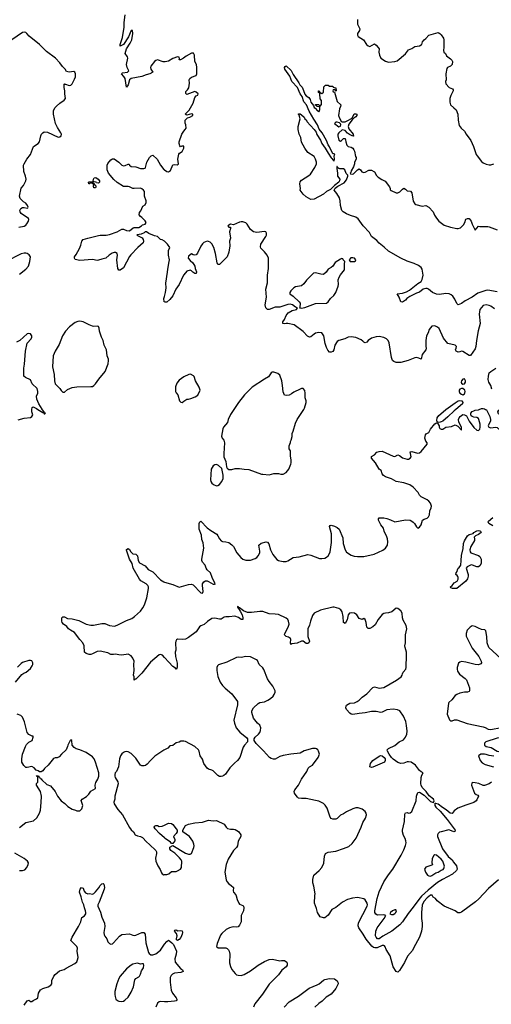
# Model space of a CAD drawing. Header units: inches. Extents: x 1449094 to 1618372, y 389908 to 534307.
# Tile 137 of 256: x 1508132 to 1514216, y 472325 to 485028. Entities that reach past the tile are written whole.
import ezdxf

# ---------------------------------------------------------------- set-up
doc = ezdxf.new("R2010")
doc.units = ezdxf.units.IN
doc.header["$MEASUREMENT"] = 0
for name, color, linetype in [('B5407', 7, 'Continuous'), ('B5408', 7, 'Continuous'), ('B5417', 7, 'Continuous'), ('B5418', 7, 'Continuous')]:
    doc.layers.add(name, color=color, linetype=linetype)

msp = doc.modelspace()

# ---------------------------------------------------------------- linework, layer by layer
at = {"layer": 'B5407', "color": 5}
for points, elevation in [([(1508114, 479866), (1508190, 479886), (1508270, 479897), (1508290, 479907), (1508301, 479930), (1508290, 479970), (1508289, 479991), (1508291, 480000)], 660), ([(1508366, 480000), (1508430, 479958), (1508438, 479958), (1508450, 479945), (1508458, 479942), (1508466, 479950), (1508454, 479954), (1508450, 479966), (1508446, 479966), (1508448, 479970), (1508423, 480000)], 660), ([(1510000, 476801), (1509974, 476830), (1509950, 476837), (1509930, 476833), (1509819, 476741), (1509710, 476597), (1509630, 476518), (1509622, 476518), (1509610, 476506), (1509608, 476550), (1509602, 476570), (1509609, 476631), (1509604, 476710), (1509609, 476750), (1509593, 476790), (1509570, 476819), (1509530, 476841), (1509450, 476829), (1509410, 476832), (1509370, 476842), (1509343, 476837), (1509310, 476840), (1509270, 476859), (1509170, 476883), (1509130, 476877), (1509070, 476845), (1509050, 476839), (1509030, 476839), (1508989, 476849), (1508969, 476869), (1508964, 476950), (1508949, 476990), (1508910, 477030), (1508840, 477120), (1508786, 477150), (1508764, 477170), (1508741, 477201), (1508699, 477230), (1508679, 477250), (1508674, 477270), (1508678, 477310), (1508690, 477322), (1508710, 477322), (1508750, 477301), (1508810, 477299), (1508896, 477276), (1508990, 477231), (1509050, 477216), (1509083, 477217), (1509190, 477236), (1509230, 477236), (1509291, 477211), (1509356, 477204), (1509390, 477215), (1509510, 477276), (1509577, 477303), (1509613, 477327), (1509650, 477364), (1509690, 477395), (1509722, 477438), (1509743, 477477), (1509773, 477570), (1509794, 477690), (1509794, 477710), (1509784, 477730), (1509765, 477750), (1509697, 477790), (1509678, 477810), (1509598, 477950), (1509584, 478010), (1509549, 478070), (1509510, 478186), (1509509, 478191), (1509530, 478205), (1509550, 478191), (1509564, 478164), (1509590, 478138), (1509630, 478132), (1509650, 478112), (1509660, 478050), (1509679, 478019), (1509750, 477982), (1509790, 477936), (1509850, 477904), (1509950, 477802), (1509990, 477775), (1510000, 477772)], 640), ([(1508079, 476481), (1508162, 476578), (1508185, 476595), (1508215, 476610), (1508270, 476658), (1508294, 476690), (1508302, 476710), (1508302, 476730), (1508290, 476755), (1508270, 476762), (1508250, 476762), (1508170, 476735), (1508150, 476722), (1508105, 476675)], 660), ([(1508132, 474608), (1508210, 474671), (1508310, 474691), (1508352, 474730), (1508390, 474790), (1508401, 474830), (1508410, 474930), (1508413, 475010), (1508401, 475070), (1508349, 475150), (1508348, 475172), (1508366, 475190), (1508366, 475250), (1508362, 475262), (1508347, 475267), (1508350, 475274), (1508373, 475273), (1508378, 475258), (1508390, 475254), (1508398, 475238), (1508410, 475234), (1508420, 475220), (1508481, 475161), (1508530, 475145), (1508591, 475070), (1508621, 475010), (1508667, 474950), (1508715, 474915), (1508755, 474875), (1508810, 474841), (1508851, 474831), (1508870, 474822), (1508910, 474822), (1508932, 474848), (1508945, 474890), (1508927, 474953), (1508939, 474970), (1508994, 475006), (1509023, 475037), (1509050, 475074), (1509109, 475110), (1509107, 475153), (1509113, 475187), (1509139, 475230), (1509154, 475270), (1509154, 475310), (1509112, 475450), (1509093, 475490), (1509070, 475517), (1508990, 475573), (1508910, 475609), (1508863, 475623), (1508837, 475637), (1508808, 475670), (1508806, 475730), (1508790, 475735), (1508782, 475730), (1508752, 475670), (1508751, 475650), (1508733, 475607), (1508670, 475554), (1508643, 475517), (1508614, 475506), (1508590, 475505), (1508570, 475495), (1508501, 475410), (1508451, 475369), (1508430, 475338), (1508410, 475326), (1508390, 475326), (1508370, 475338), (1508344, 475344), (1508317, 475377), (1508290, 475395), (1508230, 475378), (1508210, 475378), (1508185, 475405), (1508159, 475450), (1508159, 475490), (1508169, 475550), (1508207, 475653), (1508222, 475678), (1508250, 475706), (1508293, 475727), (1508308, 475770), (1508306, 475786), (1508294, 475786), (1508250, 475805), (1508229, 475830), (1508193, 475970), (1508169, 476029), (1508148, 476050), (1508098, 476070)], 660), ([(1510000, 475609), (1509990, 475604), (1509875, 475525), (1509819, 475470), (1509779, 475421), (1509756, 475404), (1509739, 475401), (1509710, 475400), (1509691, 475411), (1509630, 475501), (1509570, 475561), (1509530, 475581), (1509510, 475585), (1509490, 475581), (1509470, 475573), (1509450, 475557), (1509431, 475529), (1509420, 475490), (1509407, 475390), (1509381, 475330), (1509366, 475310), (1509361, 475290), (1509358, 475270), (1509365, 475250), (1509397, 475197), (1509401, 475170), (1509358, 475010), (1509359, 474970), (1509347, 474933), (1509353, 474910), (1509399, 474839), (1509458, 474770), (1509550, 474607), (1509570, 474576), (1509599, 474550), (1509623, 474510), (1509650, 474497), (1509690, 474490), (1509717, 474477), (1509770, 474419), (1509808, 474388), (1509887, 474310), (1509896, 474290), (1509897, 474270), (1509886, 474210), (1509890, 474172), (1509914, 474110), (1509945, 474065), (1509960, 474020), (1509970, 474007), (1509990, 473997), (1510000, 473998)], 660), ([(1510000, 474471), (1509936, 474530), (1509879, 474590), (1509866, 474610), (1509870, 474622), (1509890, 474631), (1509910, 474631), (1509930, 474621), (1509970, 474623), (1510000, 474637)], 660), ([(1508130, 474051), (1508169, 474051), (1508199, 474061), (1508224, 474090), (1508241, 474130), (1508244, 474150), (1508234, 474170), (1508190, 474205), (1508070, 474274)], 660), ([(1508190, 472315), (1508230, 472371), (1508250, 472378), (1508270, 472361), (1508290, 472361), (1508306, 472374), (1508350, 472396), (1508367, 472410), (1508377, 472470), (1508402, 472510), (1508429, 472530), (1508498, 472550), (1508535, 472570), (1508545, 472590), (1508549, 472630), (1508572, 472690), (1508589, 472710), (1508644, 472756), (1508707, 472773), (1508730, 472790), (1508845, 472850), (1508868, 472872), (1508880, 472900), (1508886, 472930), (1508873, 473010), (1508876, 473050), (1508870, 473070), (1508809, 473130), (1508794, 473150), (1508809, 473190), (1508892, 473328), (1508919, 473390), (1508936, 473444), (1508970, 473465), (1508984, 473490), (1508987, 473510), (1508982, 473530), (1508967, 473570), (1508958, 473610), (1508941, 473641), (1508924, 473710), (1508904, 473770), (1508913, 473810), (1508929, 473831), (1508950, 473822), (1508965, 473785), (1508982, 473762), (1509010, 473750), (1509035, 473755), (1509070, 473748), (1509090, 473754), (1509110, 473775), (1509154, 473826), (1509170, 473857), (1509190, 473881), (1509210, 473885), (1509217, 473877), (1509226, 473830), (1509224, 473810), (1509158, 473642), (1509139, 473610), (1509141, 473590), (1509175, 473515), (1509193, 473450), (1509227, 473370), (1509229, 473330), (1509217, 473250), (1509222, 473222), (1509230, 473204), (1509255, 473170), (1509271, 473131), (1509290, 473108), (1509310, 473102), (1509330, 473107), (1509344, 473116), (1509418, 473202), (1509450, 473226), (1509550, 473236), (1509590, 473216), (1509610, 473211), (1509630, 473216), (1509710, 473253), (1509733, 473253), (1509750, 473230), (1509758, 473118), (1509793, 472993), (1509801, 472981), (1509825, 472965), (1509850, 472963), (1509890, 472978), (1509950, 473023), (1509990, 473090), (1510000, 473102)], 640), ([(1510000, 472358), (1509950, 472361), (1509930, 472356), (1509910, 472338), (1509889, 472290)], 640)]:
    msp.add_lwpolyline(points, dxfattribs=dict(at, elevation=elevation))
at = {"layer": 'B5407', "color": 5, "elevation": 640}
msp.add_lwpolyline([(1509650, 472854), (1509630, 472853), (1509590, 472841), (1509570, 472829), (1509510, 472782), (1509430, 472690), (1509410, 472656), (1509385, 472590), (1509361, 472490), (1509359, 472450), (1509364, 472424), (1509373, 472393), (1509393, 472373), (1509410, 472365), (1509450, 472359), (1509470, 472365), (1509490, 472378), (1509530, 472416), (1509570, 472481), (1509599, 472550), (1509619, 472641), (1509630, 472659), (1509670, 472681), (1509677, 472690), (1509690, 472712), (1509705, 472755), (1509730, 472794), (1509734, 472830), (1509730, 472846), (1509710, 472848), (1509690, 472842)], close=True, dxfattribs=at)
at = {"layer": 'B5408', "color": 5}
for points, elevation in [([(1510000, 484485), (1509985, 484485), (1509910, 484509), (1509890, 484502), (1509870, 484489), (1509825, 484430), (1509820, 484410), (1509824, 484390), (1509851, 484350), (1509810, 484330), (1509763, 484317), (1509710, 484294), (1509569, 484271), (1509550, 484250), (1509530, 484189), (1509510, 484158), (1509491, 484271), (1509477, 484297), (1509447, 484330), (1509457, 484343), (1509522, 484350), (1509541, 484370), (1509518, 484410), (1509509, 484450), (1509529, 484530), (1509523, 484550), (1509493, 484590), (1509512, 484650), (1509557, 484723), (1509580, 484770), (1509591, 484850), (1509588, 484888), (1509570, 484889), (1509534, 484806), (1509470, 484709), (1509430, 484686), (1509429, 484709), (1509460, 484800), (1509482, 484930), (1509482, 484990), (1509493, 485090)], 640), ([(1508121, 482350), (1508190, 482366), (1508210, 482378), (1508225, 482395), (1508244, 482430), (1508249, 482450), (1508244, 482464), (1508150, 482528), (1508137, 482550), (1508135, 482565), (1508149, 482591), (1508170, 482604), (1508190, 482606), (1508230, 482598), (1508238, 482602), (1508243, 482610), (1508235, 482630), (1508210, 482659), (1508180, 482680), (1508140, 482720), (1508130, 482750), (1508150, 482856), (1508182, 482890), (1508212, 482950), (1508215, 482970), (1508208, 483010), (1508186, 483070), (1508183, 483150), (1508190, 483170), (1508226, 483230), (1508272, 483288), (1508309, 483390), (1508369, 483430), (1508386, 483450), (1508404, 483530), (1508413, 483550), (1508433, 483570), (1508450, 483580), (1508490, 483576), (1508630, 483511), (1508650, 483515), (1508669, 483531), (1508673, 483550), (1508665, 483570), (1508619, 483639), (1508593, 483690), (1508583, 483750), (1508567, 483807), (1508568, 483850), (1508586, 483890), (1508606, 483914), (1508650, 483953), (1508704, 483990), (1508723, 484010), (1508715, 484070), (1508715, 484110), (1508705, 484155), (1508705, 484195), (1508710, 484202), (1508714, 484194), (1508724, 484196), (1508770, 484181), (1508790, 484185), (1508810, 484202), (1508841, 484259), (1508853, 484290), (1508852, 484330), (1508842, 484350), (1508830, 484359), (1508770, 484352), (1508738, 484358), (1508719, 484390), (1508685, 484425), (1508652, 484470), (1508595, 484530), (1508479, 484619), (1508390, 484708), (1508255, 484815), (1508226, 484850), (1508210, 484862), (1508190, 484868), (1508170, 484861), (1508030, 484767)], 660), ([(1510000, 482170), (1509970, 482189), (1509950, 482194), (1509909, 482229), (1509870, 482239), (1509798, 482270), (1509769, 482289), (1509750, 482289), (1509740, 482280), (1509699, 482261), (1509646, 482254), (1509643, 482250), (1509650, 482245), (1509714, 482214), (1509727, 482190), (1509731, 482170), (1509725, 482150), (1509656, 482090), (1509566, 481994), (1509549, 481971), (1509472, 481828), (1509430, 481797), (1509410, 481795), (1509399, 481819), (1509384, 481930), (1509395, 481990), (1509389, 482010), (1509370, 482026), (1509350, 482026), (1509324, 482016), (1509288, 481990), (1509245, 481950), (1509190, 481938), (1509150, 481924), (1509130, 481922), (1509070, 481935), (1508910, 481921), (1508850, 481935), (1508839, 481950), (1508841, 481970), (1508861, 481999), (1508903, 482077), (1508921, 482119), (1508936, 482170), (1508950, 482190), (1509010, 482210), (1509150, 482245), (1509171, 482249), (1509248, 482248), (1509290, 482256), (1509388, 482292), (1509450, 482327), (1509470, 482327), (1509511, 482310), (1509550, 482304), (1509596, 482344), (1509611, 482349), (1509671, 482349), (1509705, 482370), (1509717, 482383), (1509749, 482391), (1509759, 482401), (1509762, 482410), (1509752, 482432), (1509710, 482475), (1509689, 482490), (1509675, 482510), (1509680, 482540), (1509696, 482564), (1509719, 482621), (1509750, 482641), (1509763, 482670), (1509762, 482690), (1509744, 482750), (1509744, 482810), (1509731, 482830), (1509710, 482847), (1509690, 482856), (1509610, 482848), (1509590, 482851), (1509550, 482871), (1509530, 482876), (1509470, 482875), (1509390, 482928), (1509348, 482968), (1509276, 483050), (1509259, 483090), (1509259, 483150), (1509268, 483172), (1509310, 483221), (1509330, 483232), (1509350, 483233), (1509411, 483191), (1509450, 483150), (1509470, 483143), (1509493, 483147), (1509530, 483164), (1509544, 483164), (1509551, 483150), (1509570, 483136), (1509630, 483128), (1509692, 483108), (1509734, 483106), (1509749, 483111), (1509757, 483123), (1509774, 483190), (1509809, 483250), (1509830, 483271), (1509850, 483278), (1509906, 483230), (1509948, 483150), (1509990, 483097), (1510000, 483091)], 640), ([(1508130, 481744), (1508210, 481808), (1508245, 481850), (1508265, 481910), (1508270, 481970), (1508253, 481993), (1508230, 482010), (1508210, 482016), (1508190, 482017), (1508150, 482007), (1507950, 481905)], 660), ([(1510000, 481389), (1509998, 481390), (1509993, 481430), (1510000, 481458)], 640), ([(1508423, 480000), (1508421, 480001), (1508381, 480070), (1508355, 480130), (1508348, 480170), (1508368, 480210), (1508368, 480230), (1508358, 480270), (1508295, 480330), (1508270, 480382), (1508208, 480410), (1508185, 480430), (1508185, 480530), (1508196, 480584), (1508206, 480750), (1508230, 480854), (1508282, 480910), (1508289, 480930), (1508289, 480950), (1508270, 480974), (1508250, 480979), (1508230, 480974), (1508133, 480887), (1508092, 480868)], 660), ([(1508291, 480000), (1508295, 480025), (1508306, 480034), (1508350, 480010), (1508366, 480000)], 660)]:
    msp.add_lwpolyline(points, dxfattribs=dict(at, elevation=elevation))
for points, elevation in [([(1509150, 482919), (1509123, 482923), (1509118, 482930), (1509095, 482935), (1509082, 482942), (1509084, 482970), (1509093, 482987), (1509114, 482990), (1509143, 482970), (1509162, 482950), (1509163, 482930)], 640), ([(1509090, 482858), (1509086, 482874), (1509087, 482907), (1509066, 482910), (1509062, 482922), (1509050, 482926), (1509034, 482910), (1509026, 482910), (1509022, 482930), (1509030, 482934), (1509074, 482934), (1509078, 482918), (1509093, 482913), (1509098, 482898), (1509111, 482891), (1509115, 482870), (1509110, 482858)], 640), ([(1508910, 481137), (1508884, 481136), (1508850, 481122), (1508775, 481065), (1508724, 481010), (1508686, 480950), (1508642, 480838), (1508589, 480751), (1508566, 480690), (1508556, 480550), (1508576, 480450), (1508581, 480370), (1508591, 480331), (1508652, 480270), (1508666, 480246), (1508690, 480222), (1508710, 480222), (1508750, 480258), (1508810, 480281), (1508871, 480291), (1509050, 480294), (1509070, 480297), (1509090, 480307), (1509111, 480329), (1509153, 480390), (1509235, 480490), (1509272, 480590), (1509278, 480630), (1509276, 480650), (1509261, 480690), (1509252, 480770), (1509223, 480830), (1509209, 480890), (1509186, 480930), (1509177, 480957), (1509163, 481010), (1509159, 481050), (1509150, 481069), (1509130, 481073), (1509090, 481069), (1509070, 481075), (1509030, 481090), (1508951, 481131)], 660)]:
    msp.add_lwpolyline(points, close=True, dxfattribs=dict(at, elevation=elevation))
at = {"layer": 'B5417', "color": 5}
for points, elevation in [([(1510000, 477772), (1510110, 477742), (1510190, 477708), (1510310, 477742), (1510350, 477745), (1510370, 477736), (1510470, 477633), (1510490, 477629), (1510499, 477650), (1510490, 477730), (1510491, 477749), (1510510, 477776), (1510530, 477788), (1510550, 477787), (1510570, 477781), (1510630, 477747), (1510646, 477746), (1510650, 477741), (1510653, 477750), (1510614, 477830), (1510596, 477890), (1510549, 477930), (1510538, 477950), (1510525, 477990), (1510490, 478029), (1510481, 478050), (1510481, 478070), (1510506, 478210), (1510498, 478278), (1510482, 478322), (1510477, 478377), (1510446, 478454), (1510449, 478530), (1510458, 478550), (1510470, 478556), (1510553, 478473), (1510598, 478438), (1510674, 478390), (1510690, 478370), (1510708, 478330), (1510730, 478305), (1510750, 478294), (1510790, 478291), (1510830, 478281), (1510870, 478251), (1510891, 478230), (1510935, 478150), (1510984, 478090), (1511010, 478068), (1511050, 478055), (1511110, 478056), (1511170, 478076), (1511190, 478090), (1511210, 478110), (1511229, 478150), (1511232, 478172), (1511219, 478250), (1511247, 478273), (1511310, 478291), (1511330, 478286), (1511345, 478265), (1511367, 478187), (1511400, 478130), (1511450, 478064), (1511470, 478051), (1511490, 478045), (1511530, 478036), (1511570, 478038), (1511590, 478045), (1511662, 478090), (1511737, 478097), (1511850, 478126), (1511890, 478121), (1511998, 478078), (1512030, 478075), (1512070, 478082), (1512090, 478092), (1512110, 478111), (1512130, 478141), (1512137, 478163), (1512156, 478284), (1512157, 478330), (1512153, 478393), (1512129, 478491), (1512138, 478502), (1512150, 478505), (1512194, 478494), (1512230, 478478), (1512253, 478453), (1512303, 478343), (1512306, 478270), (1512330, 478188), (1512350, 478159), (1512410, 478120), (1512447, 478107), (1512490, 478101), (1512570, 478103), (1512707, 478133), (1512817, 478183), (1512852, 478208), (1512876, 478250), (1512881, 478290), (1512879, 478330), (1512870, 478357), (1512835, 478430), (1512826, 478466), (1512793, 478510), (1512761, 478570), (1512762, 478590), (1512770, 478602), (1512830, 478599), (1512870, 478591), (1512915, 478575), (1512970, 478548), (1513110, 478576), (1513170, 478569), (1513190, 478560), (1513207, 478547), (1513226, 478526), (1513250, 478484), (1513270, 478468), (1513290, 478482), (1513311, 478509), (1513330, 478570), (1513350, 478586), (1513390, 478598), (1513408, 478612), (1513419, 478641), (1513425, 478690), (1513440, 478730), (1513444, 478750), (1513431, 478790), (1513410, 478818), (1513390, 478833), (1513310, 478873), (1513292, 478892), (1513272, 478930), (1513210, 478995), (1513166, 479026), (1513090, 479051), (1512990, 479072), (1512930, 479106), (1512850, 479130), (1512826, 479146), (1512809, 479170), (1512795, 479210), (1512769, 479229), (1512724, 479310), (1512669, 479370), (1512669, 479391), (1512710, 479412), (1512738, 479450), (1512770, 479459), (1512810, 479461), (1512950, 479395), (1512970, 479391), (1513010, 479413), (1513030, 479407), (1513070, 479377), (1513130, 479358), (1513150, 479356), (1513170, 479371), (1513181, 479390), (1513170, 479451), (1513190, 479457), (1513265, 479435), (1513290, 479439), (1513310, 479456), (1513389, 479550), (1513389, 479570), (1513372, 479592), (1513361, 479630), (1513369, 479671), (1513377, 479683), (1513410, 479703), (1513434, 479746), (1513490, 479816), (1513510, 479825), (1513522, 479822), (1513545, 479790), (1513545, 479770), (1513552, 479752), (1513570, 479743), (1513593, 479747), (1513630, 479772), (1513701, 479779), (1513750, 479799), (1513783, 479783), (1513830, 479734), (1513833, 479770), (1513797, 479837), (1513793, 479870), (1513801, 479890), (1513816, 479910), (1513850, 479933), (1513872, 479932), (1513895, 479915), (1513930, 479847), (1513990, 479766), (1514030, 479731), (1514050, 479728), (1514070, 479747), (1514074, 479770), (1514071, 479810), (1514057, 479870), (1514050, 479883), (1514030, 479897), (1513990, 479901), (1513968, 479910), (1513958, 479918), (1513953, 479930), (1513953, 479950), (1513970, 479973), (1513990, 479983), (1514010, 479990), (1514050, 479996), (1514062, 480000)], 640), ([(1510896, 480000), (1510850, 479935), (1510822, 479870), (1510814, 479830), (1510762, 479770), (1510752, 479750), (1510735, 479655), (1510745, 479630), (1510765, 479605), (1510776, 479570), (1510764, 479430), (1510767, 479390), (1510791, 479330), (1510801, 479261), (1510810, 479242), (1510830, 479225), (1510870, 479226), (1510910, 479236), (1510970, 479239), (1511030, 479228), (1511090, 479223), (1511250, 479166), (1511270, 479163), (1511350, 479156), (1511410, 479171), (1511470, 479171), (1511503, 479163), (1511530, 479163), (1511570, 479187), (1511605, 479230), (1511630, 479292), (1511635, 479310), (1511636, 479350), (1511625, 479395), (1511627, 479467), (1511608, 479490), (1511608, 479530), (1511628, 479572), (1511628, 479588), (1511636, 479604), (1511648, 479650), (1511649, 479690), (1511662, 479718), (1511690, 479822), (1511713, 479870), (1511797, 480000)], 660), ([(1513761, 480000), (1513739, 479981), (1513657, 479903), (1513590, 479850), (1513570, 479838), (1513555, 479835), (1513532, 479832), (1513518, 479838), (1513515, 479855), (1513520, 479890), (1513539, 479921), (1513624, 479996), (1513630, 480000)], 640), ([(1514143, 480000), (1514153, 479993), (1514196, 479910), (1514208, 479870), (1514208, 479850), (1514183, 479810), (1514178, 479790), (1514185, 479770), (1514210, 479763), (1514270, 479771), (1514290, 479765), (1514350, 479716), (1514370, 479706), (1514390, 479713), (1514410, 479730), (1514415, 479750), (1514394, 479870), (1514370, 479904), (1514310, 479944), (1514300, 479970), (1514312, 479990), (1514332, 480000)], 640), ([(1514238, 478498), (1514184, 478530), (1514177, 478550), (1514181, 478559), (1514236, 478604)], 620), ([(1514219, 475190), (1514190, 475170), (1514130, 475149), (1514110, 475148), (1514054, 475174), (1514010, 475184), (1513975, 475185), (1513964, 475176), (1513961, 475150), (1513998, 475050), (1514022, 475030), (1514043, 475023), (1514050, 475012), (1514030, 474961), (1514020, 474950), (1513990, 474928), (1513890, 474896), (1513786, 474854), (1513739, 474821), (1513710, 474785), (1513685, 474790), (1513634, 474834), (1513585, 474865), (1513530, 474909), (1513503, 474917), (1513494, 474914), (1513490, 474919), (1513486, 474914), (1513490, 474890), (1513503, 474870), (1513557, 474817), (1513648, 474710), (1513750, 474570), (1513745, 474555), (1513731, 474549), (1513705, 474565), (1513670, 474575), (1513570, 474552), (1513550, 474544), (1513531, 474530), (1513522, 474510), (1513521, 474490), (1513589, 474329), (1513661, 474230), (1513710, 474190), (1513730, 474158), (1513769, 474110), (1513775, 474070), (1513768, 474052), (1513716, 474004), (1513585, 473935), (1513524, 473896), (1513401, 473799), (1513318, 473722), (1513281, 473679), (1513210, 473578), (1513144, 473496), (1513070, 473390), (1513037, 473350), (1512933, 473270), (1512815, 473205), (1512770, 473171), (1512750, 473169), (1512729, 473190), (1512722, 473210), (1512725, 473270), (1512744, 473310), (1512833, 473430), (1512855, 473470), (1512830, 473481), (1512750, 473477), (1512728, 473488), (1512713, 473510), (1512712, 473532), (1512742, 473690), (1512770, 473774), (1512830, 473903), (1512890, 473994), (1512948, 474070), (1513053, 474247), (1513090, 474318), (1513110, 474372), (1513118, 474410), (1513115, 474435), (1513106, 474466), (1513084, 474504), (1513072, 474550), (1513072, 474572), (1513095, 474685), (1513101, 474779), (1513110, 474795), (1513130, 474801), (1513150, 474791), (1513170, 474795), (1513190, 474811), (1513245, 474950), (1513250, 475011), (1513270, 475057), (1513290, 475060), (1513350, 475024), (1513430, 474940), (1513472, 474928), (1513479, 474950), (1513471, 474971), (1513415, 475015), (1513376, 475070), (1513324, 475124), (1513310, 475150), (1513307, 475170), (1513312, 475250), (1513320, 475280), (1513339, 475310), (1513310, 475325), (1513290, 475343), (1513238, 475410), (1513184, 475450), (1513150, 475455), (1513130, 475452), (1513090, 475436), (1513050, 475431), (1513010, 475445), (1512949, 475489), (1512929, 475509), (1512898, 475550), (1512878, 475590), (1512875, 475610), (1512890, 475627), (1512970, 475662), (1513029, 475710), (1513082, 475738), (1513108, 475772), (1513126, 475810), (1513130, 475850), (1513123, 475923), (1513114, 475974), (1513084, 476044), (1513035, 476110), (1513006, 476126), (1512950, 476131), (1512870, 476124), (1512810, 476092), (1512790, 476091), (1512730, 476103), (1512670, 476102), (1512590, 476084), (1512510, 476078), (1512430, 476065), (1512410, 476067), (1512390, 476079), (1512348, 476130), (1512340, 476150), (1512342, 476170), (1512350, 476183), (1512370, 476199), (1512390, 476210), (1512450, 476215), (1512484, 476230), (1512511, 476249), (1512550, 476286), (1512612, 476330), (1512686, 476414), (1512710, 476419), (1512770, 476404), (1512830, 476412), (1512994, 476506), (1513055, 476550), (1513067, 476570), (1513070, 476590), (1513080, 476610), (1513112, 476648), (1513118, 476670), (1513124, 476830), (1513121, 476870), (1513104, 476930), (1513103, 476950), (1513110, 476990), (1513110, 477090), (1513128, 477170), (1513119, 477210), (1513080, 477280), (1513072, 477310), (1513066, 477370), (1513050, 477401), (1513010, 477433), (1512990, 477434), (1512933, 477387), (1512890, 477375), (1512850, 477373), (1512830, 477368), (1512810, 477353), (1512756, 477290), (1512718, 477222), (1512690, 477196), (1512650, 477173), (1512630, 477174), (1512612, 477190), (1512603, 477250), (1512590, 477289), (1512570, 477302), (1512550, 477289), (1512510, 477304), (1512482, 477350), (1512452, 477372), (1512410, 477377), (1512388, 477370), (1512369, 477350), (1512355, 477285), (1512330, 477238), (1512309, 477250), (1512304, 477330), (1512293, 477390), (1512274, 477414), (1512250, 477430), (1512190, 477449), (1512170, 477449), (1512014, 477410), (1511930, 477370), (1511910, 477343), (1511882, 477270), (1511870, 477218), (1511851, 477170), (1511849, 477151), (1511849, 477070), (1511869, 477010), (1511862, 476990), (1511850, 476980), (1511830, 476981), (1511790, 477009), (1511770, 477010), (1511710, 476986), (1511644, 476976), (1511630, 476969), (1511627, 476990), (1511629, 477030), (1511624, 477044), (1511600, 477060), (1511569, 477070), (1511548, 477090), (1511551, 477110), (1511596, 477190), (1511607, 477230), (1511602, 477270), (1511590, 477290), (1511570, 477308), (1511470, 477352), (1511430, 477360), (1511350, 477363), (1511270, 477394), (1511230, 477394), (1511121, 477379), (1511070, 477381), (1511021, 477401), (1510970, 477442), (1510961, 477441), (1510958, 477450), (1510944, 477456), (1510943, 477450), (1510950, 477437), (1510957, 477437), (1510954, 477430), (1510977, 477397), (1511001, 477350), (1511012, 477310), (1511010, 477289), (1510990, 477288), (1510955, 477315), (1510908, 477332), (1510836, 477324), (1510790, 477324), (1510770, 477318), (1510730, 477294), (1510710, 477294), (1510650, 477308), (1510610, 477303), (1510555, 477265), (1510513, 477227), (1510470, 477208), (1510450, 477194), (1510409, 477131), (1510310, 477058), (1510270, 477037), (1510230, 477032), (1510170, 477035), (1510155, 477025), (1510148, 477012), (1510144, 476990), (1510147, 476893), (1510136, 476870), (1510143, 476810), (1510165, 476725), (1510164, 476676), (1510154, 476650), (1510150, 476648), (1510142, 476662), (1510110, 476685), (1510058, 476738), (1510000, 476801)], 640), ([(1514396, 476736), (1514185, 476930), (1514162, 476990), (1514157, 477070), (1514145, 477145), (1514135, 477155), (1514090, 477162), (1514050, 477176), (1514010, 477201), (1513970, 477206), (1513942, 477190), (1513906, 477150), (1513892, 477110), (1513894, 477074), (1513970, 476921), (1514055, 476810), (1514087, 476750), (1514091, 476729), (1514083, 476717), (1514050, 476704), (1514010, 476707), (1513890, 476739), (1513833, 476747), (1513810, 476741), (1513795, 476725), (1513777, 476670), (1513775, 476650), (1513781, 476621), (1513805, 476585), (1513879, 476530), (1513897, 476510), (1513936, 476410), (1513937, 476370), (1513930, 476361), (1513910, 476353), (1513870, 476352), (1513810, 476341), (1513770, 476324), (1513750, 476309), (1513708, 476252), (1513670, 476219), (1513665, 476210), (1513648, 476070), (1513677, 475997), (1513690, 475981), (1513710, 475980), (1513743, 475997), (1513770, 475997), (1513907, 475947), (1514110, 475905), (1514136, 475896), (1514174, 475874), (1514210, 475869), (1514343, 475897)], 640), ([(1514310, 473930), (1514180, 473820), (1514055, 473685), (1514013, 473647), (1513830, 473513), (1513810, 473504), (1513784, 473504), (1513751, 473531), (1513610, 473593), (1513519, 473659), (1513495, 473690), (1513467, 473707), (1513454, 473734), (1513430, 473732), (1513390, 473699), (1513346, 473650), (1513326, 473606), (1513316, 473510), (1513316, 473430), (1513325, 473370), (1513325, 473330), (1513315, 473270), (1513291, 473190), (1513211, 473050), (1513199, 473021), (1513135, 472945), (1513096, 472864), (1513030, 472762), (1513010, 472738), (1512990, 472749), (1512950, 472809), (1512912, 472950), (1512858, 473030), (1512847, 473067), (1512838, 473078), (1512830, 473085), (1512810, 473085), (1512745, 473055), (1512712, 473052), (1512697, 473057), (1512675, 473075), (1512604, 473164), (1512565, 473230), (1512507, 473310), (1512498, 473338), (1512504, 473376), (1512615, 473590), (1512620, 473610), (1512616, 473630), (1512590, 473672), (1512570, 473684), (1512490, 473701), (1512427, 473693), (1512362, 473678), (1512298, 473642), (1512210, 473573), (1512158, 473550), (1512110, 473475), (1512070, 473442), (1512050, 473439), (1512010, 473455), (1511974, 473510), (1511962, 473562), (1511934, 473630), (1511939, 473730), (1511944, 473750), (1511929, 473850), (1511913, 473890), (1511915, 473935), (1511929, 473990), (1511994, 474050), (1512030, 474092), (1512054, 474146), (1512065, 474235), (1512078, 474270), (1512110, 474286), (1512210, 474299), (1512310, 474333), (1512379, 474361), (1512421, 474399), (1512475, 474470), (1512538, 474610), (1512559, 474670), (1512594, 474726), (1512607, 474770), (1512604, 474790), (1512591, 474811), (1512550, 474844), (1512499, 474859), (1512470, 474860), (1512430, 474847), (1512350, 474810), (1512310, 474781), (1512270, 474763), (1512230, 474724), (1512210, 474712), (1512170, 474712), (1512150, 474721), (1512138, 474738), (1512097, 474857), (1512073, 474893), (1512050, 474915), (1511990, 474944), (1511950, 474955), (1511830, 474981), (1511770, 474979), (1511730, 474986), (1511716, 474996), (1511697, 475017), (1511677, 475050), (1511673, 475070), (1511681, 475090), (1511730, 475150), (1511769, 475230), (1511835, 475330), (1511853, 475370), (1511870, 475387), (1511908, 475412), (1511984, 475510), (1511999, 475550), (1511989, 475590), (1511977, 475610), (1511961, 475621), (1511950, 475626), (1511910, 475627), (1511804, 475596), (1511750, 475563), (1511632, 475552), (1511530, 475535), (1511490, 475521), (1511430, 475489), (1511406, 475486), (1511375, 475495), (1511354, 475510), (1511277, 475597), (1511182, 475690), (1511158, 475730), (1511158, 475750), (1511168, 475770), (1511212, 475808), (1511229, 475830), (1511241, 475859), (1511244, 475890), (1511230, 475928), (1511202, 475950), (1511150, 476018), (1511129, 476090), (1511129, 476110), (1511149, 476150), (1511210, 476207), (1511230, 476217), (1511292, 476228), (1511333, 476247), (1511369, 476270), (1511401, 476299), (1511417, 476323), (1511429, 476350), (1511429, 476370), (1511397, 476430), (1511350, 476489), (1511330, 476524), (1511284, 476644), (1511268, 476668), (1511223, 476710), (1511199, 476759), (1511189, 476769), (1511110, 476807), (1511050, 476814), (1510990, 476798), (1510950, 476804), (1510930, 476800), (1510803, 476737), (1510697, 476703), (1510683, 476690), (1510676, 476670), (1510676, 476630), (1510690, 476552), (1510719, 476479), (1510750, 476437), (1510783, 476403), (1510871, 476330), (1510941, 476230), (1510943, 476190), (1510897, 475990), (1510903, 475950), (1510927, 475890), (1510974, 475834), (1511064, 475764), (1511072, 475750), (1511072, 475710), (1511032, 475670), (1511017, 475643), (1510973, 475507), (1510941, 475470), (1510902, 475438), (1510845, 475375), (1510786, 475294), (1510765, 475275), (1510750, 475268), (1510730, 475262), (1510710, 475264), (1510690, 475277), (1510630, 475336), (1510610, 475347), (1510570, 475357), (1510550, 475370), (1510510, 475430), (1510489, 475489), (1510459, 475530), (1510449, 475589), (1510439, 475610), (1510390, 475649), (1510270, 475717), (1510250, 475721), (1510210, 475719), (1510190, 475709), (1510150, 475698), (1510110, 475662), (1510070, 475658), (1510042, 475630), (1510000, 475609)], 660), ([(1514250, 475526), (1514190, 475533), (1514150, 475549), (1514130, 475552), (1514082, 475550), (1514051, 475530), (1514074, 475470), (1514100, 475440), (1514138, 475418), (1514244, 475390)], 640), ([(1510000, 473998), (1510030, 474000), (1510055, 474010), (1510090, 474039), (1510150, 474040), (1510170, 474045), (1510207, 474070), (1510218, 474090), (1510222, 474170), (1510215, 474190), (1510196, 474216), (1510134, 474274), (1510081, 474310), (1510069, 474330), (1510070, 474352), (1510110, 474374), (1510270, 474273), (1510310, 474260), (1510330, 474260), (1510350, 474271), (1510379, 474350), (1510382, 474370), (1510379, 474390), (1510364, 474430), (1510322, 474490), (1510238, 474550), (1510235, 474570), (1510270, 474631), (1510310, 474651), (1510390, 474667), (1510490, 474675), (1510570, 474699), (1510630, 474691), (1510670, 474696), (1510771, 474651), (1510798, 474610), (1510815, 474595), (1510850, 474586), (1510890, 474586), (1510910, 474581), (1510954, 474554), (1510985, 474510), (1510986, 474490), (1510951, 474429), (1510943, 474370), (1510931, 474350), (1510892, 474308), (1510822, 474198), (1510795, 474130), (1510779, 474030), (1510797, 473930), (1510804, 473910), (1510830, 473878), (1510859, 473859), (1510891, 473830), (1510887, 473790), (1510891, 473770), (1510919, 473739), (1510926, 473726), (1510936, 473676), (1510958, 473630), (1510970, 473618), (1511010, 473599), (1511019, 473590), (1511023, 473570), (1511019, 473530), (1510991, 473470), (1510990, 473390), (1510970, 473346), (1510950, 473325), (1510930, 473320), (1510890, 473323), (1510870, 473320), (1510837, 473310), (1510796, 473290), (1510742, 473238), (1510725, 473215), (1510680, 473110), (1510671, 473070), (1510693, 473053), (1510790, 473052), (1510810, 473043), (1510827, 473027), (1510836, 473010), (1510844, 472970), (1510838, 472858), (1510850, 472811), (1510870, 472774), (1510910, 472723), (1510930, 472707), (1510950, 472699), (1510990, 472696), (1511030, 472711), (1511110, 472756), (1511210, 472831), (1511290, 472877), (1511350, 472904), (1511393, 472907), (1511490, 472886), (1511511, 472891), (1511550, 472891), (1511578, 472870), (1511585, 472850), (1511581, 472830), (1511571, 472810), (1511515, 472765), (1511470, 472704), (1511350, 472584), (1511263, 472457), (1511165, 472330), (1511148, 472290)], 660), ([(1510000, 474637), (1510050, 474661), (1510090, 474658), (1510106, 474646), (1510151, 474590), (1510162, 474570), (1510162, 474550), (1510151, 474529), (1510118, 474490), (1510132, 474450), (1510132, 474432), (1510110, 474398), (1510090, 474398), (1510076, 474416), (1510010, 474462), (1510000, 474471)], 660), ([(1510000, 473102), (1510030, 473136), (1510050, 473152), (1510070, 473141), (1510097, 473117), (1510117, 473097), (1510154, 473010), (1510153, 472970), (1510132, 472910), (1510138, 472870), (1510207, 472787), (1510231, 472770), (1510241, 472750), (1510210, 472736), (1510130, 472725), (1510105, 472715), (1510085, 472695), (1510075, 472670), (1510072, 472610), (1510088, 472508), (1510104, 472470), (1510151, 472410), (1510161, 472390), (1510159, 472381), (1510152, 472368), (1510130, 472364), (1510043, 472357), (1510000, 472358)], 640), ([(1511544, 472290), (1511610, 472358), (1511730, 472428), (1511867, 472533), (1511970, 472574), (1511996, 472590), (1512050, 472635), (1512070, 472644), (1512130, 472657), (1512193, 472653), (1512228, 472628), (1512237, 472610), (1512239, 472590), (1512233, 472570), (1512210, 472530), (1512150, 472456), (1512085, 472415), (1512034, 472366), (1511990, 472335), (1511940, 472290)], 660)]:
    msp.add_lwpolyline(points, dxfattribs=dict(at, elevation=elevation))
for points, elevation in [([(1510670, 479288), (1510650, 479284), (1510630, 479271), (1510604, 479230), (1510596, 479090), (1510599, 479070), (1510609, 479050), (1510633, 479030), (1510670, 479012), (1510690, 479017), (1510710, 479033), (1510742, 479070), (1510756, 479110), (1510758, 479150), (1510738, 479238), (1510698, 479278)], 660), ([(1514030, 477969), (1513972, 477992), (1513955, 477995), (1513903, 477970), (1513891, 477950), (1513917, 477870), (1513919, 477850), (1513910, 477813), (1513890, 477784), (1513770, 477690), (1513718, 477690), (1513696, 477696), (1513689, 477709), (1513710, 477726), (1513736, 477764), (1513774, 477786), (1513789, 477810), (1513789, 477830), (1513783, 477843), (1513776, 477856), (1513758, 477870), (1513762, 477890), (1513775, 477910), (1513779, 477930), (1513789, 477950), (1513801, 477959), (1513822, 477990), (1513829, 478051), (1513830, 478114), (1513854, 478206), (1513857, 478270), (1513870, 478305), (1513909, 478370), (1513930, 478385), (1513983, 478397), (1513992, 478410), (1514030, 478435), (1514050, 478437), (1514070, 478434), (1514077, 478430), (1514085, 478410), (1514050, 478385), (1514011, 478370), (1513995, 478350), (1514001, 478330), (1514000, 478310), (1513953, 478230), (1513939, 478190), (1513943, 478163), (1513951, 478151), (1514050, 478116), (1514070, 478101), (1514084, 478070), (1514086, 478010), (1514070, 477982), (1514050, 477969)], 620), ([(1514330, 475763), (1514290, 475758), (1514148, 475712), (1514128, 475692), (1514130, 475670), (1514151, 475651), (1514216, 475636), (1514290, 475592), (1514423, 475563), (1514450, 475547), (1514470, 475545), (1514476, 475550), (1514467, 475587), (1514469, 475631), (1514504, 475670), (1514490, 475691), (1514450, 475694), (1514422, 475702), (1514357, 475757)], 640), ([(1512670, 475382), (1512649, 475390), (1512659, 475430), (1512669, 475450), (1512689, 475470), (1512770, 475528), (1512786, 475534), (1512810, 475529), (1512834, 475510), (1512846, 475490), (1512848, 475472), (1512839, 475450), (1512690, 475385)], 640), ([(1513490, 474254), (1513477, 474243), (1513455, 474205), (1513451, 474151), (1513456, 474130), (1513450, 474118), (1513370, 474093), (1513355, 474070), (1513366, 474030), (1513392, 473990), (1513410, 473981), (1513430, 473980), (1513450, 473986), (1513501, 474019), (1513529, 474030), (1513570, 474056), (1513596, 474064), (1513605, 474075), (1513612, 474108), (1513590, 474170), (1513570, 474199), (1513510, 474249)], 640), ([(1512985, 473545), (1512970, 473545), (1512943, 473530), (1512917, 473510), (1512907, 473490), (1512930, 473482), (1512950, 473484), (1512970, 473495), (1512984, 473510), (1512993, 473530)], 640), ([(1510174, 473274), (1510210, 473276), (1510230, 473271), (1510233, 473253), (1510230, 473230), (1510212, 473188), (1510190, 473163), (1510170, 473149), (1510156, 473156), (1510154, 473170), (1510163, 473210), (1510157, 473237), (1510129, 473270), (1510138, 473282), (1510150, 473285)], 640)]:
    msp.add_lwpolyline(points, close=True, dxfattribs=dict(at, elevation=elevation))
at = {"layer": 'B5418', "color": 5}
for points, elevation in [([(1512490, 485030), (1512492, 484970), (1512522, 484910), (1512516, 484890), (1512491, 484850), (1512491, 484830), (1512497, 484810), (1512566, 484766), (1512608, 484710), (1512630, 484691), (1512650, 484683), (1512710, 484715), (1512730, 484700), (1512758, 484670), (1512768, 484650), (1512764, 484610), (1512773, 484570), (1512790, 484530), (1512850, 484491), (1512890, 484479), (1512970, 484488), (1513001, 484499), (1513110, 484587), (1513150, 484641), (1513190, 484656), (1513230, 484683), (1513290, 484691), (1513310, 484703), (1513319, 484710), (1513330, 484742), (1513349, 484770), (1513370, 484785), (1513410, 484827), (1513530, 484862), (1513551, 484851), (1513570, 484832), (1513598, 484790), (1513605, 484770), (1513606, 484674), (1513601, 484630), (1513606, 484610), (1513625, 484590), (1513640, 484560), (1513690, 484525), (1513707, 484507), (1513714, 484490), (1513711, 484450), (1513690, 484430), (1513651, 484410), (1513643, 484397), (1513631, 484329), (1513635, 484250), (1513627, 484230), (1513630, 484202), (1513671, 484151), (1513716, 484136), (1513725, 484125), (1513724, 484110), (1513694, 484050), (1513683, 484010), (1513683, 483963), (1513691, 483931), (1513732, 483890), (1513765, 483865), (1513786, 483810), (1513787, 483730), (1513803, 483663), (1513827, 483627), (1513871, 483590), (1513891, 483550), (1513951, 483470), (1513988, 483390), (1514023, 483290), (1514036, 483270), (1514090, 483197), (1514110, 483180), (1514150, 483162), (1514190, 483156), (1514210, 483157), (1514250, 483170)], 640), ([(1510000, 483091), (1510030, 483071), (1510050, 483066), (1510077, 483083), (1510110, 483154), (1510130, 483158), (1510166, 483154), (1510178, 483162), (1510183, 483170), (1510173, 483230), (1510187, 483293), (1510193, 483307), (1510230, 483328), (1510249, 483370), (1510250, 483395), (1510224, 483396), (1510209, 483389), (1510199, 483399), (1510189, 483430), (1510189, 483450), (1510222, 483550), (1510248, 483590), (1510268, 483610), (1510278, 483630), (1510275, 483670), (1510265, 483695), (1510268, 483732), (1510298, 483762), (1510326, 483770), (1510366, 483790), (1510366, 483810), (1510350, 483815), (1510290, 483798), (1510269, 483810), (1510318, 483862), (1510369, 483950), (1510390, 484022), (1510410, 484045), (1510430, 484054), (1510435, 484070), (1510410, 484095), (1510390, 484101), (1510290, 484063), (1510274, 484074), (1510277, 484103), (1510297, 484123), (1510314, 484150), (1510324, 484210), (1510318, 484250), (1510329, 484270), (1510350, 484285), (1510408, 484310), (1510417, 484330), (1510419, 484410), (1510413, 484450), (1510393, 484490), (1510389, 484570), (1510374, 484594), (1510350, 484594), (1510282, 484558), (1510247, 484530), (1510209, 484509), (1510189, 484509), (1510195, 484525), (1510190, 484546), (1510170, 484549), (1510110, 484526), (1510050, 484493), (1510010, 484485), (1510000, 484485)], 640), ([(1514290, 481517), (1514170, 481540), (1514144, 481536), (1514041, 481499), (1513970, 481450), (1513880, 481400), (1513830, 481366), (1513790, 481349), (1513770, 481365), (1513744, 481424), (1513719, 481459), (1513698, 481478), (1513673, 481493), (1513630, 481497), (1513550, 481482), (1513510, 481488), (1513460, 481510), (1513407, 481550), (1513390, 481558), (1513370, 481559), (1513339, 481550), (1513290, 481511), (1513250, 481499), (1513164, 481456), (1513128, 481432), (1513110, 481410), (1513070, 481383), (1513050, 481386), (1513029, 481449), (1513002, 481490), (1513070, 481501), (1513122, 481518), (1513163, 481537), (1513270, 481624), (1513310, 481650), (1513325, 481675), (1513336, 481730), (1513323, 481810), (1513311, 481831), (1513277, 481857), (1513222, 481882), (1513130, 481911), (1513050, 481950), (1512890, 482043), (1512835, 482095), (1512770, 482146), (1512740, 482180), (1512672, 482230), (1512643, 482283), (1512565, 482370), (1512500, 482460), (1512470, 482479), (1512401, 482501), (1512350, 482523), (1512305, 482550), (1512287, 482567), (1512272, 482632), (1512268, 482690), (1512256, 482730), (1512224, 482784), (1512189, 482830), (1512204, 482856), (1512238, 482882), (1512317, 482923), (1512350, 482961), (1512367, 483010), (1512364, 483024), (1512344, 483044), (1512328, 483090), (1512310, 483105), (1512264, 483104), (1512249, 483109), (1512237, 483117), (1512230, 483134), (1512225, 483135), (1512223, 483110), (1512234, 483050), (1512231, 483010), (1512261, 482970), (1512258, 482950), (1512249, 482931), (1512195, 482890), (1512143, 482837), (1512090, 482810), (1512050, 482779), (1511930, 482713), (1511890, 482709), (1511830, 482742), (1511790, 482776), (1511762, 482810), (1511752, 482830), (1511756, 482850), (1511745, 482910), (1511750, 482938), (1511770, 482956), (1511864, 483016), (1511885, 483035), (1511939, 483121), (1511961, 483170), (1511962, 483190), (1511949, 483230), (1511930, 483264), (1511850, 483314), (1511810, 483369), (1511770, 483449), (1511759, 483510), (1511739, 483550), (1511724, 483610), (1511725, 483650), (1511749, 483750), (1511738, 483798), (1511730, 483806), (1511730, 483814), (1511750, 483814), (1511770, 483802), (1511802, 483770), (1511811, 483750), (1511831, 483730), (1511836, 483716), (1511931, 483610), (1511955, 483575), (1511966, 483546), (1512014, 483474), (1512031, 483430), (1512072, 483372), (1512110, 483306), (1512150, 483247), (1512159, 483239), (1512170, 483218), (1512177, 483217), (1512190, 483202), (1512193, 483230), (1512188, 483272), (1512198, 483290), (1512190, 483298), (1512170, 483298), (1512130, 483389), (1512114, 483414), (1512092, 483470), (1512034, 483570), (1511995, 483615), (1511976, 483670), (1511926, 483746), (1511868, 483848), (1511831, 483931), (1511796, 483970), (1511778, 484038), (1511750, 484073), (1511715, 484155), (1511644, 484230), (1511618, 484298), (1511553, 484390), (1511550, 484410), (1511556, 484424), (1511570, 484431), (1511634, 484374), (1511661, 484321), (1511734, 484214), (1511747, 484187), (1511776, 484156), (1511795, 484115), (1511809, 484069), (1511826, 484046), (1511862, 484022), (1511878, 483998), (1511890, 483966), (1511921, 483921), (1511930, 483894), (1511945, 483885), (1511974, 483850), (1511990, 483842), (1511995, 483845), (1512006, 483870), (1512006, 483890), (1512002, 483902), (1511967, 483907), (1511962, 483922), (1511950, 483926), (1511948, 483932), (1511992, 483932), (1511998, 483918), (1512010, 483914), (1512027, 483933), (1512027, 483987), (1512008, 484008), (1512006, 484070), (1512002, 484082), (1511988, 484088), (1511988, 484110), (1511994, 484110), (1511998, 484098), (1512014, 484090), (1512018, 484078), (1512030, 484074), (1512050, 484094), (1512058, 484162), (1512078, 484182), (1512110, 484185), (1512130, 484172), (1512170, 484172), (1512178, 484158), (1512212, 484150), (1512214, 484110), (1512206, 484106), (1512202, 484122), (1512190, 484126), (1512178, 484122), (1512174, 484110), (1512178, 484098), (1512194, 484094), (1512230, 483974), (1512274, 483930), (1512272, 483910), (1512260, 483880), (1512246, 483790), (1512256, 483756), (1512280, 483720), (1512291, 483711), (1512330, 483711), (1512358, 483722), (1512422, 483758), (1512448, 483812), (1512470, 483814), (1512481, 483810), (1512480, 483790), (1512470, 483775), (1512443, 483757), (1512423, 483737), (1512380, 483680), (1512368, 483650), (1512379, 483619), (1512433, 483550), (1512435, 483535), (1512442, 483530), (1512430, 483524), (1512386, 483546), (1512363, 483563), (1512330, 483599), (1512291, 483609), (1512250, 483568), (1512238, 483550), (1512238, 483530), (1512250, 483474), (1512270, 483462), (1512286, 483470), (1512310, 483494), (1512330, 483494), (1512337, 483477), (1512338, 483450), (1512351, 483410), (1512370, 483391), (1512410, 483382), (1512430, 483372), (1512445, 483350), (1512451, 483330), (1512465, 483265), (1512474, 483250), (1512474, 483230), (1512451, 483190), (1512451, 483170), (1512439, 483130), (1512410, 483077), (1512403, 483057), (1512396, 483050), (1512401, 483041), (1512430, 483037), (1512439, 483041), (1512489, 483091), (1512510, 483105), (1512531, 483091), (1512545, 483065), (1512570, 483056), (1512590, 483061), (1512635, 483085), (1512670, 483085), (1512702, 483070), (1512710, 483065), (1512737, 483017), (1512757, 482997), (1512805, 482965), (1512846, 482946), (1512902, 482870), (1512912, 482850), (1512913, 482833), (1512924, 482824), (1512990, 482792), (1513010, 482792), (1513035, 482805), (1513070, 482842), (1513090, 482854), (1513110, 482842), (1513130, 482822), (1513175, 482815), (1513193, 482793), (1513208, 482688), (1513230, 482651), (1513244, 482644), (1513324, 482624), (1513370, 482631), (1513411, 482611), (1513465, 482550), (1513484, 482504), (1513508, 482468), (1513541, 482430), (1513610, 482377), (1513690, 482351), (1513770, 482336), (1513790, 482336), (1513817, 482343), (1513828, 482350), (1513858, 482382), (1513875, 482410), (1513890, 482454), (1513910, 482462), (1513930, 482462), (1513958, 482430), (1513971, 482391), (1514010, 482314), (1514050, 482362), (1514070, 482358), (1514170, 482358), (1514190, 482356), (1514290, 482316)], 620), ([(1514257, 481297), (1514210, 481330), (1514190, 481340), (1514150, 481349), (1514110, 481341), (1514070, 481288), (1514060, 481230), (1514073, 481110), (1514047, 481013), (1514027, 480890), (1514019, 480810), (1514010, 480781), (1513950, 480694), (1513930, 480695), (1513850, 480747), (1513830, 480750), (1513810, 480741), (1513790, 480739), (1513764, 480750), (1513755, 480770), (1513765, 480790), (1513767, 480810), (1513760, 480820), (1513750, 480830), (1513655, 480850), (1513600, 480920), (1513544, 481044), (1513523, 481063), (1513490, 481077), (1513450, 481073), (1513430, 481054), (1513414, 481030), (1513401, 480990), (1513379, 480950), (1513371, 480890), (1513371, 480811), (1513375, 480790), (1513371, 480770), (1513323, 480710), (1513313, 480647), (1513282, 480662), (1513250, 480670), (1513230, 480666), (1513145, 480630), (1513050, 480607), (1512990, 480606), (1512958, 480618), (1512943, 480630), (1512927, 480670), (1512897, 480857), (1512887, 480887), (1512864, 480910), (1512829, 480929), (1512770, 480942), (1512730, 480938), (1512670, 480917), (1512629, 480891), (1512610, 480869), (1512590, 480861), (1512570, 480869), (1512561, 480881), (1512537, 480897), (1512470, 480926), (1512410, 480937), (1512370, 480933), (1512328, 480912), (1512250, 480890), (1512230, 480876), (1512198, 480830), (1512183, 480770), (1512170, 480749), (1512150, 480737), (1512130, 480739), (1512106, 480766), (1512090, 480797), (1512072, 480852), (1512054, 480950), (1512030, 480986), (1511990, 480992), (1511950, 480983), (1511930, 480972), (1511890, 480937), (1511870, 480933), (1511845, 480945), (1511790, 481005), (1511673, 481093), (1511590, 481107), (1511570, 481109), (1511550, 481105), (1511529, 481110), (1511525, 481130), (1511550, 481162), (1511569, 481210), (1511596, 481244), (1511646, 481274), (1511702, 481290), (1511718, 481310), (1511690, 481321), (1511650, 481349), (1511623, 481357), (1511590, 481353), (1511490, 481321), (1511430, 481319), (1511350, 481287), (1511329, 481289), (1511309, 481309), (1511299, 481350), (1511316, 481450), (1511309, 481550), (1511329, 481631), (1511329, 481730), (1511343, 481817), (1511340, 481870), (1511343, 481950), (1511327, 481990), (1511290, 482035), (1511242, 482082), (1511237, 482097), (1511244, 482130), (1511308, 482230), (1511316, 482250), (1511315, 482275), (1511309, 482289), (1511290, 482296), (1511190, 482282), (1511150, 482289), (1511110, 482321), (1511069, 482390), (1511050, 482406), (1511010, 482421), (1510990, 482422), (1510970, 482416), (1510890, 482381), (1510850, 482392), (1510818, 482370), (1510830, 482352), (1510852, 482352), (1510854, 482334), (1510838, 482290), (1510854, 482210), (1510839, 482170), (1510842, 482110), (1510831, 482030), (1510807, 481970), (1510772, 481928), (1510710, 481869), (1510689, 481869), (1510679, 481890), (1510660, 482010), (1510637, 482090), (1510610, 482137), (1510590, 482156), (1510570, 482167), (1510550, 482169), (1510530, 482164), (1510510, 482155), (1510490, 482135), (1510470, 482107), (1510425, 482015), (1510410, 481996), (1510390, 481991), (1510370, 481995), (1510350, 482006), (1510310, 481975), (1510307, 481950), (1510330, 481920), (1510368, 481890), (1510390, 481850), (1510396, 481816), (1510414, 481774), (1510410, 481755), (1510390, 481755), (1510366, 481770), (1510350, 481789), (1510330, 481798), (1510290, 481782), (1510270, 481764), (1510246, 481730), (1510190, 481610), (1510147, 481553), (1510110, 481467), (1510070, 481417), (1510030, 481385), (1510010, 481382), (1510000, 481389)], 640), ([(1510000, 481458), (1510014, 481510), (1510020, 481570), (1510018, 481630), (1510041, 481770), (1510042, 481810), (1510061, 481910), (1510063, 481930), (1510053, 481990), (1510053, 482050), (1510068, 482090), (1510041, 482130), (1510010, 482164), (1510000, 482170)], 640), ([(1511797, 480000), (1511806, 480014), (1511829, 480090), (1511829, 480110), (1511816, 480150), (1511816, 480210), (1511810, 480246), (1511790, 480269), (1511770, 480269), (1511750, 480263), (1511670, 480223), (1511640, 480200), (1511610, 480185), (1511570, 480178), (1511550, 480185), (1511530, 480228), (1511523, 480310), (1511512, 480370), (1511490, 480442), (1511464, 480464), (1511410, 480481), (1511390, 480479), (1511376, 480470), (1511340, 480420), (1511290, 480392), (1511130, 480289), (1511031, 480190), (1510953, 480090), (1510930, 480049), (1510896, 480000)], 660), ([(1514222, 480262), (1514209, 480310), (1514184, 480350), (1514175, 480385), (1514179, 480430), (1514189, 480471), (1514210, 480491), (1514275, 480530)], 640), ([(1513630, 480000), (1513750, 480085), (1513790, 480110), (1513810, 480115), (1513835, 480110), (1513851, 480090), (1513844, 480070), (1513761, 480000)], 640), ([(1514062, 480000), (1514090, 480011), (1514110, 480012), (1514130, 480008), (1514143, 480000)], 640)]:
    msp.add_lwpolyline(points, dxfattribs=dict(at, elevation=elevation))
for points, elevation in [([(1512230, 483706), (1512210, 483706), (1512194, 483690), (1512250, 483645), (1512270, 483654), (1512275, 483675), (1512270, 483686), (1512256, 483696)], 620), ([(1512430, 481956), (1512406, 481954), (1512382, 481930), (1512394, 481910), (1512450, 481908), (1512464, 481916), (1512469, 481930), (1512450, 481952)], 640), ([(1512290, 481946), (1512270, 481938), (1512204, 481896), (1512170, 481846), (1512150, 481829), (1512111, 481809), (1512085, 481770), (1512050, 481742), (1512017, 481743), (1511950, 481760), (1511924, 481756), (1511832, 481668), (1511799, 481621), (1511770, 481593), (1511690, 481581), (1511670, 481569), (1511629, 481530), (1511618, 481510), (1511619, 481490), (1511660, 481460), (1511739, 481390), (1511749, 481369), (1511746, 481314), (1511742, 481310), (1511770, 481306), (1511810, 481316), (1511950, 481368), (1512090, 481372), (1512112, 481388), (1512140, 481430), (1512183, 481470), (1512209, 481510), (1512243, 481590), (1512246, 481610), (1512243, 481670), (1512254, 481706), (1512270, 481738), (1512321, 481799), (1512322, 481878), (1512328, 481910), (1512306, 481930), (1512302, 481942)], 640), ([(1510335, 480455), (1510314, 480450), (1510250, 480422), (1510190, 480379), (1510160, 480340), (1510143, 480290), (1510141, 480230), (1510150, 480212), (1510171, 480190), (1510192, 480110), (1510212, 480092), (1510230, 480091), (1510250, 480105), (1510289, 480131), (1510312, 480132), (1510340, 480140), (1510397, 480163), (1510430, 480185), (1510462, 480250), (1510449, 480289), (1510402, 480370), (1510383, 480423), (1510375, 480435)], 660), ([(1513870, 480394), (1513850, 480389), (1513830, 480367), (1513826, 480350), (1513830, 480338), (1513850, 480327), (1513870, 480331), (1513885, 480350), (1513885, 480370)], 660), ([(1513830, 480270), (1513810, 480260), (1513804, 480250), (1513802, 480230), (1513810, 480210), (1513830, 480196), (1513850, 480190), (1513870, 480203), (1513874, 480210), (1513878, 480230), (1513874, 480250), (1513850, 480268)], 660)]:
    msp.add_lwpolyline(points, close=True, dxfattribs=dict(at, elevation=elevation))

doc.saveas('drawing.dxf')
